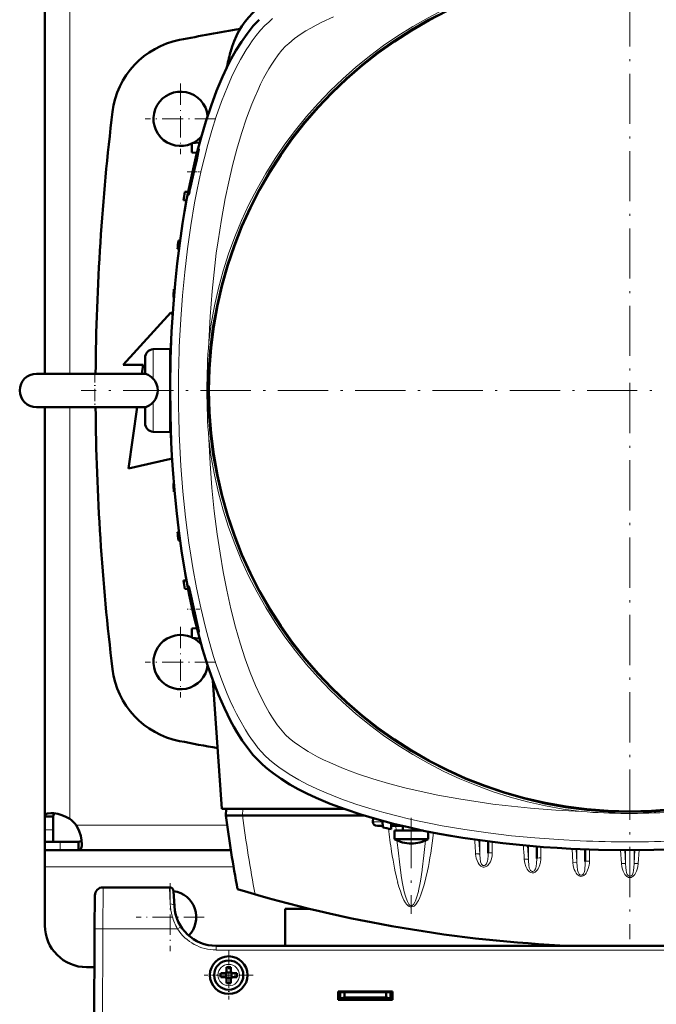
# Model space of a CAD drawing. Extents: x -1595 to 1972, y -1674 to 620.
# Tile 6 of 55: x -154 to -2, y -1335 to -1099. Entities that reach past the tile are written whole.
import ezdxf

# ---------------------------------------------------------------- set-up
doc = ezdxf.new("R2010")
doc.units = 0
doc.linetypes.add('DASHDOT', pattern=[18.5, 12, -3, 0.5, -3])

msp = doc.modelspace()

# ---------------------------------------------------------------- linework, layer by layer
at = {"color": 7, "linetype": 'DASHDOT', "lineweight": 18}
for p, q in [((-8.44, -1056.92), (-8.44, -1319.51)), ((122.85, -1188.21), (-139.74, -1188.21)), ((-60.74, -1290.5), (-60.74, -1313.44))]:
    msp.add_line(p, q, dxfattribs=at)
at = {"color": 7, "lineweight": 18}
for p, q in [((-142.43, -1085.75), (-142.43, -1184.22)), ((-122.51, -1178.36), (-122.51, -1179.2)), ((-122.51, -1179.2), (-122.51, -1185.39)), ((-122.51, -1191.04), (-122.51, -1198.07)), ((-142.43, -1290.68), (-142.43, -1192.22)), ((-101.05, -1288.31), (-101.09, -1289.91)), ((-148.43, -1293.35), (-146.43, -1293.35)), ((-104.79, -1292.21), (-140.9, -1292.21)), ((-69.93, -1291.44), (-67.62, -1291.44)), ((-64.41, -1292.42), (-64.33, -1293.52)), ((-49.16, -1295.19), (-48.77, -1295.24)), ((-144.74, -1298.21), (-144.74, -1296.21)), ((-44.55, -1295.8), (-44.35, -1299.17)), ((-44.35, -1295.83), (-44.35, -1299.17)), ((-41.35, -1296.23), (-41.35, -1298.83)), ((-32.92, -1297.13), (-32.73, -1300.42)), ((-32.73, -1297.15), (-32.73, -1300.42)), ((-29.73, -1297.4), (-29.73, -1300.06)), ((-22.28, -1297.87), (-22.09, -1301.12)), ((-21.29, -1297.92), (-21.1, -1301.17)), ((-21.1, -1297.93), (-21.1, -1301.17)), ((-18.1, -1298.05), (-18.1, -1300.8)), ((-45.34, -1299.17), (-45.34, -1299.12)), ((-10.65, -1298.21), (-10.47, -1301.37)), ((-9.66, -1298.21), (-9.48, -1301.42)), ((-9.48, -1298.21), (-9.48, -1301.42)), ((-8.47, -1304.47), (-8.47, -1298.21)), ((-8.42, -1304.47), (-8.41, -1298.21)), ((-7.22, -1298.21), (-7.41, -1301.42)), ((-7.41, -1298.21), (-7.41, -1301.42)), ((-6.23, -1298.21), (-6.42, -1301.37)), ((-103.25, -1302.21), (-148.43, -1302.21)), ((-58.14, -1302.99), (-58.12, -1302.83)), ((-8.47, -1304.47), (-8.42, -1304.47)), ((-134.46, -1307.1), (-134.51, -1317.05)), ((-118.6, -1307.1), (-118.41, -1311.08)), ((-59.04, -1308.06), (-59, -1307.9)), ((-116.09, -1316.67), (-116.68, -1317.05)), ((-115.84, -1316.51), (-116.09, -1316.67)), ((-134.51, -1317.05), (-134.93, -1399.1)), ((-116.68, -1317.05), (-134.51, -1317.05)), ((-107.43, -1322.1), (-107.43, -1321.1)), ((90.55, -1322.1), (-107.43, -1322.1)), ((-104.41, -1325.53), (-104.43, -1325.53)), ((-107, -1328.08), (-107, -1328.1)), ((-101.86, -1328.12), (-101.86, -1328.1)), ((-104.45, -1330.67), (-104.43, -1330.67)), ((-68.58, -1334), (-68.58, -1333.49)), ((-67.33, -1334), (-67.33, -1333.6))]:
    msp.add_line(p, q, dxfattribs=at)
at = {"color": 7, "lineweight": 50}
for p, q in [((-148.43, -1086.25), (-148.43, -1184.22)), ((-111.39, -1128.91), (-113.28, -1129.01)), ((-113.28, -1131.26), (-113.28, -1129.01)), ((-113.28, -1131.26), (-112.03, -1131.33)), ((-114.13, -1140.69), (-114.95, -1140.71)), ((-114.52, -1142.74), (-115.24, -1142.71)), ((-116.33, -1154.35), (-116.67, -1154.34)), ((-116.46, -1152.34), (-116.06, -1152.33)), ((-117.55, -1165.97), (-117.68, -1165.96)), ((-117.38, -1163.96), (-117.54, -1163.96)), ((-129.66, -1182.09), (-118.28, -1169.59)), ((-118.28, -1169.59), (-117.85, -1170.07)), ((-118.16, -1175.59), (-118.2, -1175.59)), ((-118.24, -1177.59), (-118.27, -1177.59)), ((-122.51, -1178.36), (-118.44, -1178.21)), ((-118.44, -1178.21), (-118.44, -1188.09)), ((-124.91, -1182.09), (-129.66, -1182.09)), ((-125.21, -1184.21), (-124.91, -1182.09)), ((-124.44, -1180.36), (-124.44, -1181.03)), ((-124.44, -1181.03), (-124.44, -1184.22)), ((-118.44, -1180.59), (-118.34, -1180.58)), ((-150.44, -1184.21), (-129.73, -1184.21)), ((-143.16, -1184.21), (-150.44, -1184.21)), ((-124.44, -1184.21), (-143.16, -1184.21)), ((-129.73, -1184.21), (-124.41, -1184.21)), ((-118.44, -1188.34), (-118.44, -1198.21)), ((-150.44, -1192.21), (-129.73, -1192.21)), ((-148.43, -1290.18), (-148.43, -1192.22)), ((-129.73, -1192.21), (-124.41, -1192.21)), ((-128.41, -1206.84), (-126.34, -1192.22)), ((-124.44, -1192.21), (-124.44, -1196.07)), ((-118.44, -1195.84), (-118.34, -1195.85)), ((-118.44, -1198.21), (-122.51, -1198.07)), ((-118.24, -1198.84), (-118.27, -1198.84)), ((-118.16, -1200.84), (-118.2, -1200.84)), ((-118.28, -1204.59), (-128.41, -1206.84)), ((-117.96, -1204.66), (-118.28, -1204.59)), ((-117.55, -1210.46), (-117.68, -1210.46)), ((-117.38, -1212.47), (-117.54, -1212.46)), ((-116.33, -1222.08), (-116.67, -1222.09)), ((-116.06, -1224.1), (-116.46, -1224.09)), ((-114.52, -1233.69), (-115.24, -1233.71)), ((-114.13, -1235.74), (-114.95, -1235.71)), ((-113.28, -1245.17), (-112.03, -1245.1)), ((-113.28, -1245.17), (-113.28, -1247.42)), ((-111.39, -1247.52), (-113.28, -1247.42)), ((-108.2, -1257.61), (-106.05, -1288.31)), ((-76.88, -1288.31), (-106.05, -1288.31)), ((-105.05, -1288.31), (-105.09, -1289.92)), ((-148.43, -1290.18), (-146.43, -1290.18)), ((-148.43, -1293.35), (-148.43, -1290.18)), ((-146.43, -1293.35), (-146.43, -1290.18)), ((-101.12, -1289.91), (-105.09, -1289.92)), ((-101.09, -1289.91), (-101.12, -1289.92)), ((-72.06, -1289.91), (-101.09, -1289.91)), ((-69.89, -1290.56), (-69.93, -1291.44)), ((-148.43, -1296.21), (-148.43, -1293.35)), ((-146.43, -1296.21), (-146.43, -1293.35)), ((-68.84, -1292.41), (-67.58, -1292.41)), ((-67.62, -1291.2), (-67.57, -1292.79)), ((-65.57, -1293.16), (-65.52, -1291.75)), ((-65.54, -1292.41), (-65.04, -1292.41)), ((-62.84, -1292.41), (-65.04, -1292.41)), ((-62.74, -1293.52), (-62.74, -1292.44)), ((-58.74, -1293.52), (-58.74, -1293.34)), ((-57.89, -1293.52), (-64.74, -1293.52)), ((-64.74, -1295.54), (-64.74, -1293.52)), ((-63.02, -1295.54), (-64.74, -1295.54)), ((-57.45, -1295.54), (-63.02, -1295.54)), ((-57.45, -1295.54), (-56.74, -1295.54)), ((-56.74, -1295.54), (-56.74, -1293.75)), ((-148.43, -1296.21), (-146.43, -1296.21)), ((-148.43, -1298.21), (-148.43, -1296.21)), ((-144.74, -1296.21), (-148.43, -1296.21)), ((-140.41, -1296.21), (-144.74, -1296.21)), ((-140.41, -1298.21), (-140.41, -1296.21)), ((-42.35, -1296.1), (-42.35, -1298.95)), ((-30.73, -1297.32), (-30.73, -1300.18)), ((-19.1, -1298.01), (-19.1, -1300.92)), ((-148.43, -1298.21), (-148.43, -1302.21)), ((-144.74, -1298.21), (-148.43, -1298.21)), ((-140.41, -1298.21), (-144.74, -1298.21)), ((-103.91, -1298.21), (-140.41, -1298.21)), ((-148.43, -1302.21), (-148.43, -1316.21)), ((-118.6, -1307.1), (-134.46, -1307.1)), ((-136.46, -1309.09), (-136.51, -1317.05)), ((-117.42, -1311.63), (-117.6, -1308.05)), ((-85.22, -1312.21), (-90.93, -1312.21)), ((-90.93, -1321.1), (-90.93, -1312.21)), ((-136.93, -1399.1), (-136.51, -1317.05)), ((90.55, -1321.1), (-107.43, -1321.1)), ((-136.55, -1326.21), (-138.43, -1326.21)), ((-104.93, -1327.1), (-104.93, -1326.18)), ((-103.93, -1326.18), (-103.93, -1327.1)), ((-106.35, -1327.6), (-105.43, -1327.6)), ((-106.35, -1328.6), (-105.43, -1328.6)), ((-105.08, -1327.45), (-105.07, -1327.47)), ((-105.07, -1328.74), (-105.08, -1328.75)), ((-105.07, -1327.47), (-103.79, -1327.47)), ((-105.07, -1327.47), (-105.07, -1328.74)), ((-103.79, -1328.74), (-105.07, -1328.74)), ((-103.79, -1327.47), (-103.78, -1327.45)), ((-103.79, -1327.47), (-103.79, -1328.74)), ((-103.79, -1328.74), (-103.78, -1328.75)), ((-102.51, -1327.6), (-103.43, -1327.6)), ((-102.51, -1328.6), (-103.43, -1328.6)), ((-104.93, -1329.1), (-104.93, -1330.02)), ((-103.93, -1329.1), (-103.93, -1330.02)), ((-78.23, -1334), (-78.23, -1332)), ((-78.23, -1332), (-65.23, -1332)), ((-78.23, -1332.21), (-65.23, -1332.21)), ((-77.73, -1332.21), (-77.73, -1333.66)), ((-77.73, -1333.66), (-76.73, -1333.49)), ((-76.73, -1332.21), (-76.73, -1333.49)), ((-76.73, -1333.49), (-66.73, -1333.49)), ((-75.98, -1333.49), (-75.98, -1333.6)), ((-75.98, -1333.49), (-75.98, -1333.6)), ((-75.98, -1333.49), (-75.98, -1333.6)), ((-75.98, -1333.49), (-75.98, -1333.6)), ((-75.98, -1333.49), (-75.98, -1333.6)), ((-73.48, -1333.6), (-73.48, -1333.49)), ((-69.98, -1333.49), (-69.98, -1333.6)), ((-69.98, -1333.49), (-69.98, -1333.6)), ((-69.98, -1333.49), (-69.98, -1333.6)), ((-69.98, -1333.49), (-69.98, -1333.6)), ((-69.98, -1333.49), (-69.98, -1333.6)), ((-69.98, -1333.49), (-69.98, -1333.6)), ((-69.98, -1333.49), (-69.98, -1333.6)), ((-68.08, -1333.49), (-68.08, -1333.6)), ((-66.73, -1332.21), (-66.73, -1333.49)), ((-66.73, -1333.49), (-65.73, -1333.66)), ((-65.73, -1333.66), (-65.73, -1332.21)), ((-65.23, -1332), (-65.23, -1334)), ((-78.23, -1333.6), (-77.73, -1333.6)), ((-65.23, -1334), (-78.23, -1334)), ((-77.73, -1334), (-77.73, -1333.66)), ((-75.98, -1333.6), (-77.4, -1333.6)), ((-71.73, -1333.6), (-73.48, -1333.6)), ((-69.98, -1333.6), (-71.73, -1333.6)), ((-67.33, -1333.6), (-68.08, -1333.6)), ((-68.08, -1334), (-68.08, -1333.6)), ((-67.63, -1333.6), (-67.63, -1334)), ((-67.63, -1333.6), (-67.33, -1333.6)), ((-66.58, -1334), (-66.58, -1333.51)), ((-65.73, -1333.6), (-65.23, -1333.6)), ((-65.73, -1333.66), (-65.73, -1334))]:
    msp.add_line(p, q, dxfattribs=at)
at = {"color": 7, "linetype": 'DASHDOT', "lineweight": 18, "ltscale": 0.422498}
for p, q in [((-115.93, -1114.77), (-115.93, -1131.66)), ((-115.93, -1244.77), (-115.93, -1261.66))]:
    msp.add_line(p, q, dxfattribs=at)
at = {"color": 7, "linetype": 'DASHDOT', "lineweight": 18, "ltscale": 0.4225}
for p, q in [((-107.48, -1123.21), (-124.38, -1123.21)), ((-107.48, -1253.21), (-124.38, -1253.21))]:
    msp.add_line(p, q, dxfattribs=at)
at = {"color": 7, "linetype": 'DASHDOT', "lineweight": 18, "ltscale": 0.076287}
msp.add_line((-114.33, -1135.91), (-111.28, -1135.91), dxfattribs=at)
at = {"color": 7, "linetype": 'DASHDOT', "lineweight": 18, "ltscale": 0.240683}
msp.add_line((-136.44, -1183.39), (-136.44, -1193.02), dxfattribs=at)
at = {"color": 7, "linetype": 'DASHDOT', "lineweight": 18, "ltscale": 0.125204}
msp.add_line((-122.93, -1188.21), (-117.92, -1188.21), dxfattribs=at)
at = {"color": 7, "linetype": 'DASHDOT', "lineweight": 18, "ltscale": 0.075517}
msp.add_line((-111.31, -1240.52), (-114.33, -1240.52), dxfattribs=at)
at = {"color": 7, "linetype": 'DASHDOT', "lineweight": 18, "ltscale": 0.40625}
for p, q in [((-118.43, -1306.09), (-118.43, -1322.34)), ((-110.31, -1314.21), (-126.56, -1314.21))]:
    msp.add_line(p, q, dxfattribs=at)
at = {"color": 7, "linetype": 'DASHDOT', "lineweight": 18, "ltscale": 0.292499}
msp.add_line((-104.43, -1322.25), (-104.43, -1333.95), dxfattribs=at)
at = {"color": 7, "linetype": 'DASHDOT', "lineweight": 18, "ltscale": 0.2925}
msp.add_line((-98.58, -1328.1), (-110.28, -1328.1), dxfattribs=at)
at = {"color": 7, "linetype": 'DASHDOT', "lineweight": 18, "ltscale": 0.003525}
for p, q in [((-77.73, -1333.47), (-77.73, -1333.61)), ((-71.73, -1333.47), (-71.73, -1333.61))]:
    msp.add_line(p, q, dxfattribs=at)
at = {"color": 7, "linetype": 'DASHDOT', "lineweight": 18, "ltscale": 0.01553}
for p, q in [((-68.58, -1333.43), (-68.58, -1334.05)), ((-67.33, -1333.43), (-67.33, -1334.05))]:
    msp.add_line(p, q, dxfattribs=at)
at = {"color": 7, "lineweight": 50}
for points in [[(-97.17, -1276.94), (-98.55, -1275.45), (-99.89, -1273.79), (-101.18, -1271.98), (-102.41, -1270.03), (-103.2, -1268.67), (-103.96, -1267.27), (-104.72, -1265.77), (-105.46, -1264.23), (-106.85, -1261.06), (-108.21, -1257.56), (-109.48, -1253.9), (-110.66, -1250.11), (-111.74, -1246.22), (-112.74, -1242.22), (-113.31, -1239.68), (-113.86, -1237.11), (-114.84, -1231.89), (-115.71, -1226.58), (-116.37, -1221.79), (-116.94, -1216.94), (-117.42, -1212.06), (-117.8, -1207.14), (-118, -1203.88), (-118.17, -1200.6), (-118.3, -1197.27), (-118.39, -1193.92), (-118.44, -1187.28), (-118.34, -1180.68), (-118.09, -1174.09), (-117.9, -1170.81), (-117.67, -1167.53), (-117.26, -1162.65), (-116.75, -1157.8), (-116.15, -1152.99), (-115.46, -1148.24), (-114.99, -1145.4), (-114.49, -1142.58), (-113.76, -1138.87), (-112.97, -1135.22), (-112.11, -1131.63), (-111.05, -1127.68), (-109.9, -1123.84), (-108.66, -1120.12), (-107.32, -1116.54), (-106.62, -1114.81), (-105.89, -1113.13), (-104.87, -1110.95), (-103.81, -1108.87), (-102.7, -1106.89), (-101.4, -1104.79), (-100.04, -1102.85), (-99.31, -1101.9), (-98.56, -1100.99), (-97.87, -1100.22), (-97.17, -1099.49)], [(-113.64, -1139.82), (-112.62, -1135.27), (-112.09, -1132.91), (-111.7, -1131.17), (-111.58, -1130.57), (-111.57, -1130.43)], [(-111.58, -1130.42), (-111.58, -1130.42), (-111.58, -1130.42), (-111.6, -1130.44), (-111.68, -1130.66)], [(-111.99, -1131.66), (-112.41, -1133.2), (-113.15, -1136.34), (-113.68, -1138.93), (-114.03, -1140.97), (-114.07, -1141.36), (-114.07, -1141.4), (-114.06, -1141.41), (-114.06, -1141.41), (-114.06, -1141.41), (-114.06, -1141.41)], [(-114.06, -1141.41), (-114.05, -1141.41), (-114.05, -1141.41), (-114.03, -1141.37), (-113.92, -1141)], [(-124.41, -1184.21), (-124.08, -1184.29), (-123.69, -1184.47), (-123.24, -1184.75), (-122.87, -1185.05), (-122.51, -1185.39)], [(-122.51, -1185.39), (-122.26, -1185.67), (-122.04, -1185.99), (-121.69, -1186.68), (-121.48, -1187.43), (-121.41, -1188.21)], [(-121.41, -1188.21), (-121.45, -1188.84), (-121.59, -1189.45), (-121.75, -1189.89), (-121.96, -1190.31), (-122.31, -1190.81), (-122.51, -1191.04)], [(-122.51, -1191.04), (-122.87, -1191.38), (-123.47, -1191.83), (-124.09, -1192.14), (-124.41, -1192.21)], [(-114.06, -1235.02), (-114.06, -1235.02), (-114.06, -1235.02), (-114.06, -1235.02), (-114.07, -1235.03), (-114.07, -1235.06), (-114.03, -1235.43)], [(-111.81, -1244.75), (-112.87, -1240.06), (-113.44, -1237.49), (-113.91, -1235.45), (-114.03, -1235.07), (-114.05, -1235.02), (-114.05, -1235.02), (-114.06, -1235.02)], [(-113.85, -1236.6), (-113.43, -1238.78), (-112.9, -1241.2), (-112.32, -1243.55), (-111.84, -1245.28), (-111.65, -1245.87), (-111.59, -1246)], [(-111.58, -1246.02), (-111.58, -1246.01), (-111.57, -1246.01), (-111.57, -1246.01), (-111.57, -1245.99), (-111.6, -1245.76)], [(0.61, -1298.07), (-2.74, -1298.16), (-9.37, -1298.21), (-15.98, -1298.11), (-22.57, -1297.86), (-25.85, -1297.67), (-29.13, -1297.45), (-34.01, -1297.03), (-38.86, -1296.52), (-43.67, -1295.93), (-48.42, -1295.23), (-51.26, -1294.77), (-54.08, -1294.26), (-57.79, -1293.54), (-61.44, -1292.74), (-65.03, -1291.88), (-68.98, -1290.82), (-72.82, -1289.68), (-76.54, -1288.43), (-80.12, -1287.1), (-81.85, -1286.39), (-83.53, -1285.66), (-85.7, -1284.64), (-87.79, -1283.58), (-89.77, -1282.47), (-91.87, -1281.17), (-93.81, -1279.82), (-94.76, -1279.08), (-95.66, -1278.34), (-96.44, -1277.64), (-97.17, -1276.94)], [(-147.01, -1289.34), (-147.66, -1289.4), (-147.92, -1289.47), (-148.13, -1289.58), (-148.28, -1289.72), (-148.38, -1289.88), (-148.43, -1290.18)], [(-142.43, -1290.68), (-143.38, -1290.2), (-144.36, -1289.83), (-145.33, -1289.55), (-146.25, -1289.39), (-147.01, -1289.34)], [(-146, -1289.42), (-146.24, -1289.59), (-146.39, -1289.85), (-146.43, -1290.18)], [(-139.56, -1296.79), (-139.63, -1295.85), (-139.85, -1294.79), (-140.21, -1293.68), (-140.52, -1292.94), (-140.9, -1292.21)], [(-140.41, -1296.21), (-140.07, -1296.17), (-139.81, -1296.02), (-139.64, -1295.78)], [(-140.41, -1298.21), (-140.22, -1298.2), (-140.05, -1298.14), (-139.91, -1298.04), (-139.8, -1297.91), (-139.7, -1297.73), (-139.63, -1297.52), (-139.58, -1297.18), (-139.56, -1296.79)]]:
    msp.add_lwpolyline(points, dxfattribs=at)
at = {"color": 7, "lineweight": 18}
for points in [[(-93.91, -1099.24), (-94.86, -1100.06), (-95.75, -1100.91)], [(-79.39, -1098.78), (-82.15, -1100.07), (-83.49, -1100.77), (-84.78, -1101.48), (-85.95, -1102.17), (-87.06, -1102.87), (-88.66, -1104.01), (-90.06, -1105.15), (-90.8, -1105.85)], [(-95.75, -1100.91), (-96.81, -1102.03), (-97.84, -1103.26), (-98.83, -1104.58), (-99.55, -1105.63), (-100.25, -1106.71), (-101.6, -1109), (-102.7, -1111.1), (-103.75, -1113.28), (-104.75, -1115.54), (-105.46, -1117.28), (-106.14, -1119.05), (-107.42, -1122.67), (-108.46, -1125.97), (-109.43, -1129.34), (-110.32, -1132.76), (-110.93, -1135.28), (-111.49, -1137.83), (-112.06, -1140.55), (-112.58, -1143.3), (-113.51, -1148.77), (-114.3, -1154.3), (-114.96, -1159.87), (-115.5, -1165.48), (-115.91, -1171.12), (-116.19, -1176.36)], [(-90.8, -1105.85), (-91.68, -1106.8), (-92.58, -1107.91), (-93.47, -1109.15), (-94.14, -1110.15), (-94.8, -1111.22), (-96.07, -1113.49)], [(-96.07, -1113.49), (-96.79, -1114.92), (-97.48, -1116.4), (-98.2, -1118.03), (-98.9, -1119.72), (-100.16, -1123.08), (-101.38, -1126.73), (-102.49, -1130.49), (-103.51, -1134.35), (-104.43, -1138.29), (-105.27, -1142.29), (-106.19, -1147.31), (-106.98, -1152.4), (-107.39, -1155.39), (-107.76, -1158.4), (-108.38, -1164.45), (-108.86, -1170.54), (-109.19, -1176.66)], [(-116.19, -1200.07), (-115.85, -1206.25), (-115.37, -1212.41), (-114.75, -1218.53), (-114.37, -1221.6), (-113.96, -1224.66), (-113.52, -1227.65), (-113.03, -1230.61), (-112.14, -1235.46), (-111.13, -1240.24), (-110, -1244.95), (-109.37, -1247.32), (-108.7, -1249.66), (-108.03, -1251.87), (-107.32, -1254.05), (-106.1, -1257.49), (-104.78, -1260.81), (-104.06, -1262.48), (-103.3, -1264.11), (-102.57, -1265.6), (-101.8, -1267.05), (-100.43, -1269.43), (-99.7, -1270.58), (-98.95, -1271.68), (-98.19, -1272.71), (-97.42, -1273.68), (-96.6, -1274.64), (-95.75, -1275.52)], [(-109.19, -1199.77), (-108.88, -1205.65), (-108.43, -1211.5), (-107.87, -1217.08), (-107.18, -1222.61), (-106.51, -1227.13), (-105.75, -1231.61), (-104.89, -1236.03), (-103.89, -1240.48), (-102.79, -1244.85), (-101.69, -1248.69), (-100.49, -1252.42), (-99.31, -1255.66), (-98.04, -1258.78), (-96.84, -1261.39), (-95.58, -1263.86), (-94.78, -1265.25), (-93.96, -1266.56), (-92.82, -1268.22), (-91.66, -1269.65), (-90.8, -1270.58)], [(-90.8, -1270.58), (-89.85, -1271.45), (-88.75, -1272.35), (-87.51, -1273.24), (-86.51, -1273.91), (-85.44, -1274.57), (-83.16, -1275.84)], [(-95.75, -1275.52), (-94.63, -1276.58), (-93.4, -1277.61), (-92.08, -1278.6), (-91.03, -1279.32), (-89.94, -1280.02), (-87.66, -1281.37), (-85.56, -1282.48), (-83.38, -1283.53), (-81.12, -1284.52), (-79.38, -1285.23), (-77.61, -1285.91), (-73.99, -1287.19), (-70.69, -1288.24), (-67.32, -1289.2), (-63.9, -1290.1), (-61.37, -1290.7), (-58.83, -1291.27), (-56.1, -1291.83), (-53.36, -1292.36), (-47.89, -1293.28), (-42.36, -1294.08), (-36.79, -1294.74), (-31.18, -1295.27), (-25.54, -1295.68), (-20.3, -1295.96)], [(-83.16, -1275.84), (-81.74, -1276.56), (-80.26, -1277.26), (-78.62, -1277.97), (-76.94, -1278.67), (-73.58, -1279.93), (-69.93, -1281.15), (-66.17, -1282.26), (-62.31, -1283.28), (-58.37, -1284.2), (-54.37, -1285.04), (-49.34, -1285.96), (-44.25, -1286.75), (-41.26, -1287.16), (-38.26, -1287.53), (-32.21, -1288.16), (-26.12, -1288.63), (-20, -1288.97)], [(-51.08, -1294.8), (-50.77, -1294.89), (-50.13, -1295.03), (-49.16, -1295.19)], [(-58.12, -1302.83), (-57.71, -1299.48), (-57.35, -1295.86)], [(-63.91, -1298.2), (-63.52, -1301.68), (-63.08, -1304.81), (-62.84, -1306.18)], [(-44.35, -1299.17), (-44.37, -1299.16), (-44.46, -1299.13), (-44.61, -1299.12), (-45.34, -1299.12)], [(-44.1, -1302), (-44.46, -1301.66), (-44.74, -1301.26), (-45.01, -1300.68), (-45.2, -1300.08), (-45.29, -1299.63), (-45.34, -1299.17)], [(-42.35, -1298.95), (-42.37, -1299.56), (-42.44, -1300.39), (-42.51, -1300.82), (-42.63, -1301.25), (-42.72, -1301.45), (-42.87, -1301.67), (-43.07, -1301.83), (-43.23, -1301.9), (-43.41, -1301.91), (-43.6, -1301.85), (-43.78, -1301.73), (-43.92, -1301.56), (-44.02, -1301.37), (-44.14, -1301.03), (-44.2, -1300.81), (-44.27, -1300.35), (-44.35, -1299.17)], [(-41.35, -1298.83), (-41.41, -1299.56), (-41.56, -1300.27), (-41.81, -1300.96), (-42, -1301.32), (-42.24, -1301.65), (-42.43, -1301.85), (-42.64, -1302.02), (-42.84, -1302.14), (-43.06, -1302.22), (-43.28, -1302.26), (-43.5, -1302.25)], [(-29.73, -1300.06), (-29.74, -1300.42), (-29.82, -1301.06), (-29.97, -1301.69), (-30.23, -1302.35), (-30.39, -1302.67), (-30.59, -1302.96), (-30.83, -1303.23), (-31.11, -1303.45), (-31.43, -1303.59), (-31.8, -1303.63), (-32.16, -1303.55), (-32.49, -1303.35), (-32.77, -1303.08), (-33, -1302.77), (-33.19, -1302.43), (-33.34, -1302.08), (-33.59, -1301.28), (-33.72, -1300.41), (-33.72, -1300.37)], [(-32.73, -1300.42), (-32.75, -1300.4), (-32.84, -1300.38), (-32.99, -1300.36), (-33.72, -1300.37)], [(-30.73, -1300.18), (-30.78, -1301.37), (-30.86, -1302.02), (-30.96, -1302.49), (-31.04, -1302.71), (-31.15, -1302.93), (-31.29, -1303.12), (-31.48, -1303.25), (-31.64, -1303.31), (-31.81, -1303.31), (-32.01, -1303.24), (-32.18, -1303.1), (-32.31, -1302.93), (-32.41, -1302.73), (-32.51, -1302.44), (-32.63, -1301.83), (-32.71, -1300.76), (-32.73, -1300.42)], [(-22.09, -1301.12), (-21.98, -1301.97), (-21.75, -1302.8), (-21.56, -1303.24), (-21.32, -1303.67), (-21.01, -1304.05), (-20.81, -1304.22), (-20.58, -1304.36), (-20.21, -1304.47), (-19.83, -1304.44), (-19.61, -1304.36), (-19.42, -1304.24), (-19.09, -1303.94), (-18.89, -1303.67), (-18.72, -1303.39), (-18.54, -1303), (-18.39, -1302.6), (-18.19, -1301.77), (-18.13, -1301.29), (-18.1, -1300.8)], [(-21.1, -1301.17), (-21.12, -1301.16), (-21.21, -1301.13), (-21.4, -1301.11), (-22.09, -1301.12)], [(-21.1, -1301.17), (-21.06, -1302.06), (-20.95, -1303)], [(-19.4, -1303.54), (-19.25, -1302.99), (-19.21, -1302.71), (-19.12, -1301.67), (-19.1, -1300.92)], [(-9.48, -1301.42), (-9.5, -1301.41), (-9.59, -1301.38), (-9.77, -1301.36), (-10.47, -1301.37)], [(-9.17, -1304.52), (-9.44, -1304.28), (-9.66, -1304), (-9.84, -1303.7), (-10.05, -1303.26), (-10.23, -1302.73), (-10.37, -1302.18), (-10.47, -1301.37)], [(-8.47, -1304.47), (-8.64, -1304.44), (-8.8, -1304.37), (-8.96, -1304.21), (-9.09, -1304.01), (-9.19, -1303.8), (-9.26, -1303.57), (-9.36, -1303.09), (-9.43, -1302.39), (-9.48, -1301.42)], [(-8.42, -1304.47), (-8.25, -1304.44), (-8.09, -1304.37), (-7.92, -1304.21), (-7.79, -1304.01), (-7.7, -1303.8), (-7.62, -1303.57), (-7.53, -1303.09), (-7.46, -1302.39), (-7.41, -1301.42)], [(-7.71, -1304.52), (-7.45, -1304.28), (-7.23, -1304), (-7.05, -1303.7), (-6.84, -1303.26), (-6.65, -1302.73), (-6.52, -1302.18), (-6.42, -1301.37)], [(-7.41, -1301.42), (-7.39, -1301.41), (-7.3, -1301.38), (-7.11, -1301.36), (-6.42, -1301.37)], [(-59, -1307.9), (-58.55, -1305.64), (-58.14, -1302.99)], [(-58.18, -1308.19), (-57.67, -1306.51), (-57.24, -1304.83), (-56.86, -1303.12)], [(-20.95, -1303), (-20.84, -1303.43), (-20.76, -1303.64), (-20.59, -1303.92)], [(-20.59, -1303.92), (-20.42, -1304.07), (-20.21, -1304.16), (-20.07, -1304.18), (-19.93, -1304.15)], [(-19.93, -1304.15), (-19.73, -1304.03), (-19.56, -1303.85), (-19.4, -1303.54)], [(-8.44, -1304.76), (-8.75, -1304.72), (-9.04, -1304.6), (-9.17, -1304.52)], [(-8.44, -1304.76), (-8.13, -1304.72), (-7.85, -1304.6), (-7.71, -1304.52)], [(-64, -1305.85), (-63.7, -1306.94), (-63.36, -1308.02), (-62.97, -1309.09), (-62.5, -1310.13), (-62.11, -1310.8), (-61.87, -1311.12), (-61.6, -1311.41), (-61.27, -1311.66), (-61, -1311.78), (-60.65, -1311.8), (-60.31, -1311.71), (-60.09, -1311.58), (-59.9, -1311.42), (-59.68, -1311.2), (-59.48, -1310.95), (-59.24, -1310.59), (-59.03, -1310.22), (-58.71, -1309.55), (-58.43, -1308.88), (-58.18, -1308.19)], [(-62.84, -1306.18), (-62.42, -1308.16), (-62.13, -1309.24), (-61.98, -1309.72), (-61.67, -1310.51), (-61.35, -1311.09), (-61.14, -1311.34), (-60.92, -1311.48), (-60.78, -1311.52), (-60.63, -1311.5), (-60.42, -1311.39), (-60.2, -1311.18), (-59.89, -1310.68), (-59.73, -1310.33)], [(-59.73, -1310.33), (-59.38, -1309.34), (-59.04, -1308.06)], [(-136.51, -1317.05), (-136.5, -1317.05), (-136.48, -1317.05), (-134.51, -1317.05)]]:
    msp.add_lwpolyline(points, dxfattribs=at)
msp.add_circle((-8.44, -1188.21), 101, dxfattribs=at)
at = {"color": 7, "lineweight": 50}
for centre, radius in [((-8.44, -1188.21), 100.74), ((-104.43, -1328.1), 4.5), ((-104.43, -1328.1), 3.5)]:
    msp.add_circle(centre, radius, dxfattribs=at)
at = {"color": 7, "lineweight": 18}
for centre, radius, start, end in [((-8.44, -1188.21), 101.41, 96.5423, 173.4568), ((162.02, -1188.22), 278.46, 177.5597, 182.4396), ((37.87, -1188.22), 147.52, 175.507, 184.4923), ((-8.44, -1188.21), 101.41, 186.5424, 263.4568), ((-8.44, -1141.91), 147.51, 265.5067, 273.8371), ((89.82, -1274.42), 157.13, 186.8059, 188.811), ((-8.44, -972.05), 325.7, 262.8874, 263.2566), ((126.73, -1278.96), 191.61, 185.0603, 185.7613), ((-8.44, -1017.75), 278.46, 267.5597, 272.4396), ((-43.29, -1300.9), 1.36, 233.5186, 261.0306), ((-6.1, -1304.43), 2.37, 180.966, 188.0005), ((-10.79, -1304.43), 2.37, 351.9995, 359.034), ((-104.86, -1310.43), 13.58, 182.7354, 195.3114), ((-105.43, -1310.57), 12.98, 195.3711, 209.9371), ((-107.43, -1311.09), 11, 212.7709, 269.9923), ((-104.43, -1328.1), 2.57, 90, 179.4706), ((-104.43, -1328.1), 2.57, 0, 89.4706), ((-104.43, -1328.1), 2.57, 180, 269.4706), ((-104.43, -1328.1), 2.57, 270, 359.4706)]:
    msp.add_arc(centre, radius, start, end, dxfattribs=at)
at = {"color": 7, "lineweight": 50}
for centre, radius, start, end in [((-84.59, -1112.06), 20, 103.9859, 166.0141), ((-8.43, -1659.46), 565.5, 99.4939, 100.9844), ((-112.38, -1123.96), 20, 100.9844, 173.0365), ((221.18, -1188.21), 335.12, 166.0141, 166.6967), ((-115.93, -1123.21), 6.5, 6.3069, 294.0692), ((413.72, -1188.21), 550, 173.0365, 179.5833), ((-115.93, -1123.21), 6.5, 297.1676, 319.6993), ((-91.85, -1137.26), 20.9, 161.5709, 164.4634), ((-111.59, -1130.43), 0.0181, 345.2469, 52.7118), ((-158.4, -1129.81), 45.87, 345.8814, 347.3994), ((206.56, -1188.21), 325, 171.5959, 171.9522), ((206.56, -1188.21), 325, 173.6625, 174.0172), ((206.56, -1188.21), 325, 175.7209, 176.0744), ((206.56, -1188.21), 325, 177.7737, 178.1265), ((-122.44, -1180.36), 2, 92, 180), ((-150.44, -1188.21), 4, 90, 180), ((206.56, -1188.21), 325, 179.8237, 180.1763), ((-150.44, -1188.21), 4, 180, 270), ((413.72, -1188.21), 550, 180.4167, 186.9635), ((-122.44, -1196.07), 2, 180, 268), ((206.56, -1188.21), 325, 181.8735, 182.2263), ((206.56, -1188.21), 325, 183.9256, 184.2791), ((206.56, -1188.21), 325, 185.9829, 186.3375), ((206.56, -1188.21), 325, 188.0479, 188.4041), ((-84.29, -1231.32), 30.02, 187.8714, 190.1339), ((-138.12, -1250.75), 26.98, 10.6516, 12.8383), ((-111.57, -1245.99), 0.03, 200.9033, 244.4524), ((-115.93, -1253.21), 6.5, 65.9307, 353.6938), ((-115.93, -1253.21), 6.5, 40.3, 62.8087), ((-112.38, -1252.47), 20, 186.9635, 259.0156), ((-8.43, -716.96), 565.5, 259.0156, 259.9556), ((-146.56, -1296.34), 7, 36.0817, 53.9139), ((217.19, -1248.01), 325, 187.4074, 190.5583), ((-8.44, -973.21), 325, 259.5182, 259.8766), ((-60.74, -1288.61), 8, 240, 270), ((-60.74, -1288.61), 8, 270, 300), ((-134.46, -1309.1), 2, 90, 179.7), ((-118.6, -1308.1), 1, 3, 90), ((-8.44, -996.41), 325, 253.2139, 267.4873), ((-118.43, -1314.21), 6.25, 315.0387, 82.3793), ((-107.43, -1311.1), 10, 183, 270), ((-107.43, -1311.1), 10, 183.9422, 198.8098), ((-107.41, -1311.1), 10.02, 194.756, 198.7969), ((-138.43, -1316.21), 10, 180, 270), ((-104.43, -1343.27), 17.1, 89.9978, 91.6733), ((-104.43, -1343.27), 17.1, 88.3267, 90.0022), ((-89.26, -1328.1), 17.1, 178.3267, 180.0022), ((-89.22, -1328.1), 17.14, 179.9996, 181.6715), ((-105.43, -1327.1), 0.5, 270, 360), ((-105.43, -1329.1), 0.5, 0, 90), ((-103.43, -1327.1), 0.5, 180, 270), ((-103.43, -1329.1), 0.5, 90, 180), ((-119.6, -1328.1), 17.1, 359.9978, 1.6733), ((-119.64, -1328.1), 17.14, 358.3285, 0.0004), ((-104.43, -1312.9), 17.13, 268.3286, 271.6729)]:
    msp.add_arc(centre, radius, start, end, dxfattribs=at)
at = {"color": 7, "lineweight": 18}
for centre, major_axis, ratio, start_param, end_param in [((221.85, -1248.52), (325.66, 0), 0.992546, 3.270009, 3.3292), ((-65.04, -1291.41), (0, 1), 0.866025, 2.530337, 3.141593), ((-60.44, -1250.86), (-0.24, -60.87), 0.121427, 0.53881, 0.783253), ((-3047.33, -1473.83), (3007.14, 0), 0.992546, 0.058569, 0.059729), ((-41.35, -1296.2), (-1, 0), 0.121869, 5.605182, 6.283185), ((-2821.55, -1461.28), (2792.54, 0), 0.992546, 0.058087, 0.059289), ((-60.85, -1249.12), (0.1, -62.68), 0.121204, 5.619282, 5.844029), ((-41.35, -1298.95), (-1, 0), 0.121869, 4.712389, 6.283185), ((-29.73, -1300.18), (-1, 0), 0.121869, 4.712388, 6.283185), ((-18.1, -1300.92), (-1, 0), 0.121869, 4.712389, 6.283185), ((-118.41, -1311.68), (0.999, 0.052), 0.602126, 0.000227, 1.539305)]:
    msp.add_ellipse(centre, major_axis=major_axis, ratio=ratio, start_param=start_param, end_param=end_param, dxfattribs=at)
at = {"color": 7, "lineweight": 50}
msp.add_ellipse((-68.77, -1291.41), major_axis=(1.14, 0.23), ratio=0.853683, start_param=2.936487, end_param=4.481103, dxfattribs=at)

doc.saveas('drawing.dxf')
